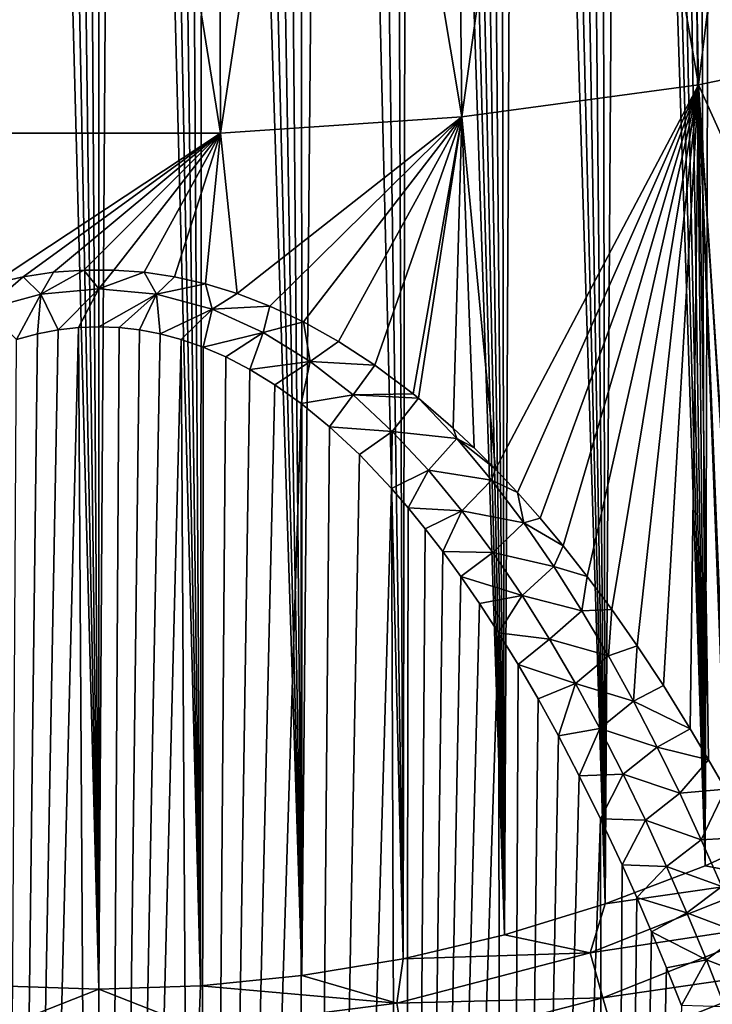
# Model space of a CAD drawing. Header units: metres. Extents: x -109 to 109, y -67 to 73.
# Tile 40 of 253: x -77.2 to -71.06, y -42.54 to -33.81. Entities that reach past the tile are written whole.
import ezdxf

# ---------------------------------------------------------------- set-up
doc = ezdxf.new("R2010")
doc.units = ezdxf.units.M
doc.layers.add('solid_508035_K244200000C76', color=7, linetype='CONTINUOUS')

msp = doc.modelspace()

# ---------------------------------------------------------------- linework, layer by layer
at = {"layer": 'solid_508035_K244200000C76'}
for points in [[(-76.499825, -42.402905, 54.391022), (-76.859543, -14.734276, 33.545712), (-77.042946, -14.762227, 33.572533)], [(-76.499825, -42.402905, 54.391022), (-76.679123, -14.717929, 33.530014), (-76.859543, -14.734276, 33.545712)], [(-76.499825, -42.402905, 54.391022), (-76.500084, -14.712574, 33.52486), (-76.679123, -14.717929, 33.530014)], [(-76.499825, -42.402905, 54.391022), (-76.321045, -14.717921, 33.530006), (-76.500084, -14.712574, 33.52486)], [(-76.499825, -42.402905, 54.391022), (-75.599403, -42.373039, 54.396744), (-76.321045, -14.717921, 33.530006)], [(-75.599403, -42.373039, 54.396744), (-76.140633, -14.734254, 33.545692), (-76.321045, -14.717921, 33.530006)], [(-75.599403, -42.373039, 54.396744), (-75.957237, -14.762192, 33.572498), (-76.140633, -14.734254, 33.545692)], [(-77.400269, -42.373062, 54.39674), (-76.499825, -42.402905, 54.391022), (-77.230995, -14.802649, 33.611332)], [(-76.499825, -42.402905, 54.391022), (-77.042946, -14.762227, 33.572533), (-77.230995, -14.802649, 33.611332)], [(-75.599403, -42.373039, 54.396744), (-75.769188, -14.802604, 33.611286), (-75.957237, -14.762192, 33.572498)], [(-75.599403, -42.373039, 54.396744), (-75.575218, -14.856815, 33.663319), (-75.769188, -14.802604, 33.611286)], [(-75.599403, -42.373039, 54.396744), (-74.69976, -42.283287, 54.413887), (-75.575218, -14.856815, 33.663319)], [(-74.69976, -42.283287, 54.413887), (-75.37368, -14.926794, 33.730453), (-75.575218, -14.856815, 33.663319)], [(-74.69976, -42.283287, 54.413887), (-75.162598, -15.01507, 33.815105), (-75.37368, -14.926794, 33.730453)], [(-74.69976, -42.283287, 54.413887), (-74.940521, -15.124525, 33.920036), (-75.162598, -15.01507, 33.815105)], [(-74.69976, -42.283287, 54.413887), (-74.705551, -15.259127, 34.048996), (-74.940521, -15.124525, 33.920036)], [(-74.69976, -42.283287, 54.413887), (-74.455818, -15.423689, 34.206539), (-74.705551, -15.259127, 34.048996)], [(-74.69976, -42.283287, 54.413887), (-73.801636, -42.133133, 54.442425), (-74.455818, -15.423689, 34.206539)], [(-73.801636, -42.133133, 54.442425), (-74.190025, -15.623408, 34.397591), (-74.455818, -15.423689, 34.206539)], [(-73.801636, -42.133133, 54.442425), (-73.907326, -15.86437, 34.627827), (-74.190025, -15.623408, 34.397591)], [(-73.801636, -42.133133, 54.442425), (-73.759514, -16.002474, 34.759621), (-73.907326, -15.86437, 34.627827)], [(-73.801636, -42.133133, 54.442425), (-72.905945, -41.921745, 54.482292), (-73.759514, -16.002474, 34.759621)], [(-72.905945, -41.921745, 54.482292), (-73.607391, -16.152824, 34.903095), (-73.759514, -16.002474, 34.759621)], [(-72.905945, -41.921745, 54.482292), (-73.451065, -16.317165, 35.059689), (-73.607391, -16.152824, 34.903095)], [(-72.905945, -41.921745, 54.482292), (-73.290573, -16.495481, 35.229538), (-73.451065, -16.317165, 35.059689)], [(-72.905945, -41.921745, 54.482292), (-73.125946, -16.689636, 35.414188), (-73.290573, -16.495481, 35.229538)], [(-72.905945, -41.921745, 54.482292), (-72.957214, -16.899603, 35.613773), (-73.125946, -16.689636, 35.414188)], [(-72.905945, -41.921745, 54.482292), (-72.784477, -17.1276, 35.830105), (-72.957214, -16.899603, 35.613773)], [(-72.905945, -41.921745, 54.482292), (-72.013756, -41.647999, 54.533409), (-72.784477, -17.1276, 35.830105)], [(-72.013756, -41.647999, 54.533409), (-72.607765, -17.373615, 36.063332), (-72.784477, -17.1276, 35.830105)], [(-72.013756, -41.647999, 54.533409), (-72.427155, -17.640079, 36.315434), (-72.607765, -17.373615, 36.063332)], [(-72.013756, -41.647999, 54.533409), (-72.242706, -17.927011, 36.586586), (-72.427155, -17.640079, 36.315434)], [(-72.013756, -41.647999, 54.533409), (-72.054573, -18.237156, 36.878983), (-72.242706, -17.927011, 36.586586)], [(-72.013756, -41.647999, 54.533409), (-71.862816, -18.570581, 37.192841), (-72.054573, -18.237156, 36.878983)], [(-72.013756, -41.647999, 54.533409), (-71.12619, -41.310413, 54.595623), (-71.862816, -18.570581, 37.192841)], [(-71.12619, -41.310413, 54.595623), (-71.733093, -18.80768, 37.415466), (-71.862816, -18.570581, 37.192841)], [(-71.12619, -41.310413, 54.595623), (-71.601845, -19.056047, 37.648426), (-71.733093, -18.80768, 37.415466)], [(-71.12619, -41.310413, 54.595623), (-71.469177, -19.316824, 37.892601), (-71.601845, -19.056047, 37.648426)], [(-71.12619, -41.310413, 54.595623), (-71.335182, -19.591339, 38.14901), (-71.469177, -19.316824, 37.892601)], [(-71.12619, -41.310413, 54.595623), (-71.199814, -19.878675, 38.41703), (-71.335182, -19.591339, 38.14901)], [(-71.12619, -41.310413, 54.595623), (-71.063225, -20.180281, 38.697746), (-71.199814, -19.878675, 38.41703)], [(-71.12619, -41.310413, 54.595623), (-70.244568, -40.907192, 54.66872), (-71.063225, -20.180281, 38.697746)], [(-70.244568, -40.907192, 54.66872), (-70.92556, -20.497606, 38.992249), (-71.063225, -20.180281, 38.697746)], [(-71.18438, -34.389179, 2.404198), (-71.316376, -27.610851, 0.691534), (-70.328735, -27.39764, 0.99603)], [(-69.159042, -33.966362, 3.008046), (-71.18438, -34.389179, 2.404198), (-70.328735, -27.39764, 0.99603)], [(-71.18438, -34.389179, 2.404198), (-72.32621, -27.786554, 0.440602), (-71.316376, -27.610851, 0.691534)], [(-73.281593, -34.674274, 1.997038), (-73.35392, -27.924, 0.24431), (-72.32621, -27.786554, 0.440602)], [(-71.18438, -34.389179, 2.404198), (-73.281593, -34.674274, 1.997038), (-72.32621, -27.786554, 0.440602)], [(-73.281593, -34.674274, 1.997038), (-74.395103, -28.022598, 0.103499), (-73.35392, -27.924, 0.24431)], [(-77.57766, -34.817795, 1.792072), (-77.554703, -28.081924, 0.01877), (-76.5, -28.101728, -0.009513)], [(-75.42234, -34.817795, 1.792072), (-76.5, -28.101728, -0.009513), (-75.445297, -28.081924, 0.01877)], [(-75.42234, -34.817795, 1.792072), (-75.445297, -28.081924, 0.01877), (-74.395103, -28.022598, 0.103499)], [(-73.281593, -34.674274, 1.997038), (-75.42234, -34.817795, 1.792072), (-74.395103, -28.022598, 0.103499)], [(-75.42234, -34.817795, 1.792072), (-77.57766, -34.817795, 1.792072), (-76.5, -28.101728, -0.009513)], [(-68.422173, -40.519531, 5.270081), (-71.18438, -34.389179, 2.404198), (-69.159042, -33.966362, 3.008046)], [(-72.985062, -37.795002, 2.995456), (-73.281593, -34.674274, 1.997038), (-71.18438, -34.389179, 2.404198)], [(-72.790115, -38.002666, 3.098196), (-72.985062, -37.795002, 2.995456), (-71.18438, -34.389179, 2.404198)], [(-72.589729, -38.228851, 3.210251), (-72.790115, -38.002666, 3.098196), (-71.18438, -34.389179, 2.404198)], [(-72.383583, -38.4762, 3.332809), (-72.589729, -38.228851, 3.210251), (-71.18438, -34.389179, 2.404198)], [(-72.171486, -38.745728, 3.466541), (-72.383583, -38.4762, 3.332809), (-71.18438, -34.389179, 2.404198)], [(-71.953232, -39.040009, 3.612674), (-72.171486, -38.745728, 3.466541), (-71.18438, -34.389179, 2.404198)], [(-71.728531, -39.36158, 3.772495), (-71.953232, -39.040009, 3.612674), (-71.18438, -34.389179, 2.404198)], [(-71.497093, -39.711918, 3.947004), (-71.728531, -39.36158, 3.772495), (-71.18438, -34.389179, 2.404198)], [(-71.258759, -40.09573, 4.138313), (-71.497093, -39.711918, 3.947004), (-71.18438, -34.389179, 2.404198)], [(-71.095947, -40.370323, 4.275535), (-71.258759, -40.09573, 4.138313), (-71.18438, -34.389179, 2.404198)], [(-70.947731, -40.630695, 4.405698), (-71.095947, -40.370323, 4.275535), (-71.18438, -34.389179, 2.404198)], [(-70.929985, -40.662605, 4.421645), (-70.947731, -40.630695, 4.405698), (-71.18438, -34.389179, 2.404198)], [(-70.76075, -40.972599, 4.576899), (-70.929985, -40.662605, 4.421645), (-71.18438, -34.389179, 2.404198)], [(-70.749031, -40.994473, 4.587872), (-70.76075, -40.972599, 4.576899), (-71.18438, -34.389179, 2.404198)], [(-68.422173, -40.519531, 5.270081), (-70.749031, -40.994473, 4.587872), (-71.18438, -34.389179, 2.404198)], [(-75.272606, -36.238983, 2.227006), (-75.42234, -34.817795, 1.792072), (-73.281593, -34.674274, 1.997038)], [(-74.983871, -36.35025, 2.281875), (-75.272606, -36.238983, 2.227006), (-73.281593, -34.674274, 1.997038)], [(-74.685493, -36.49044, 2.351004), (-74.983871, -36.35025, 2.281875), (-73.281593, -34.674274, 1.997038)], [(-74.375809, -36.66304, 2.436182), (-74.685493, -36.49044, 2.351004), (-73.281593, -34.674274, 1.997038)], [(-74.052826, -36.873367, 2.539973), (-74.375809, -36.66304, 2.436182), (-73.281593, -34.674274, 1.997038)], [(-73.714722, -37.127022, 2.66522), (-74.052826, -36.873367, 2.539973), (-73.281593, -34.674274, 1.997038)], [(-73.665665, -37.166611, 2.684796), (-73.714722, -37.127022, 2.66522), (-73.281593, -34.674274, 1.997038)], [(-73.359413, -37.431297, 2.81558), (-73.665665, -37.166611, 2.684796), (-73.281593, -34.674274, 1.997038)], [(-73.174759, -37.605335, 2.901588), (-73.359413, -37.431297, 2.81558), (-73.281593, -34.674274, 1.997038)], [(-72.985062, -37.795002, 2.995456), (-73.174759, -37.605335, 2.901588), (-73.281593, -34.674274, 1.997038)], [(-77.446472, -36.15366, 2.184895), (-77.57766, -34.817795, 1.792072), (-75.42234, -34.817795, 1.792072)], [(-77.17157, -36.091511, 2.154251), (-77.446472, -36.15366, 2.184895), (-75.42234, -34.817795, 1.792072)], [(-76.901237, -36.050915, 2.13426), (-77.17157, -36.091511, 2.154251), (-75.42234, -34.817795, 1.792072)], [(-76.633476, -36.031181, 2.124489), (-76.901237, -36.050915, 2.13426), (-75.42234, -34.817795, 1.792072)], [(-76.366531, -36.031174, 2.124487), (-76.633476, -36.031181, 2.124489), (-75.42234, -34.817795, 1.792072)], [(-76.09877, -36.050911, 2.134259), (-76.366531, -36.031174, 2.124487), (-75.42234, -34.817795, 1.792072)], [(-75.828438, -36.091515, 2.154252), (-76.09877, -36.050911, 2.134259), (-75.42234, -34.817795, 1.792072)], [(-75.553535, -36.153652, 2.184893), (-75.828438, -36.091515, 2.154252), (-75.42234, -34.817795, 1.792072)], [(-75.272606, -36.238983, 2.227006), (-75.553535, -36.153652, 2.184893), (-75.42234, -34.817795, 1.792072)], [(-77.012566, -36.244289, 2.205077), (-76.901237, -36.050915, 2.13426), (-76.633476, -36.031181, 2.124489)], [(-76.500008, -36.197079, 2.182938), (-77.012566, -36.244289, 2.205077), (-76.633476, -36.031181, 2.124489)], [(-76.500008, -36.197079, 2.182938), (-76.633476, -36.031181, 2.124489), (-76.366531, -36.031174, 2.124487)], [(-76.500008, -36.197079, 2.182938), (-76.366531, -36.031174, 2.124487), (-76.09877, -36.050911, 2.134259)], [(-77.50312, -36.379074, 2.268414), (-77.446472, -36.15366, 2.184895), (-77.17157, -36.091511, 2.154251)], [(-77.012566, -36.244289, 2.205077), (-77.50312, -36.379074, 2.268414), (-77.17157, -36.091511, 2.154251)], [(-77.012566, -36.244289, 2.205077), (-77.17157, -36.091511, 2.154251), (-76.901237, -36.050915, 2.13426)], [(-75.987442, -36.244274, 2.205072), (-76.500008, -36.197079, 2.182938), (-76.09877, -36.050911, 2.134259)], [(-75.987442, -36.244274, 2.205072), (-76.09877, -36.050911, 2.134259), (-75.828438, -36.091515, 2.154252)], [(-75.987442, -36.244274, 2.205072), (-75.828438, -36.091515, 2.154252), (-75.553535, -36.153652, 2.184893)], [(-76.500008, -36.197079, 2.182938), (-76.859367, -36.56205, 2.372368), (-77.012566, -36.244289, 2.205077)], [(-76.500008, -36.197079, 2.182938), (-76.678955, -36.541725, 2.362385), (-76.859367, -36.56205, 2.372368)], [(-76.500008, -36.197079, 2.182938), (-76.499916, -36.535061, 2.35912), (-76.678955, -36.541725, 2.362385)], [(-75.987442, -36.244274, 2.205072), (-76.499916, -36.535061, 2.35912), (-76.500008, -36.197079, 2.182938)], [(-75.49688, -36.379044, 2.268399), (-75.987442, -36.244274, 2.205072), (-75.553535, -36.153652, 2.184893)], [(-75.49688, -36.379044, 2.268399), (-75.553535, -36.153652, 2.184893), (-75.272606, -36.238983, 2.227006)], [(-77.012566, -36.244289, 2.205077), (-77.230812, -36.647068, 2.41416), (-77.50312, -36.379074, 2.268414)], [(-77.012566, -36.244289, 2.205077), (-77.042763, -36.596798, 2.389452), (-77.230812, -36.647068, 2.41416)], [(-77.012566, -36.244289, 2.205077), (-76.859367, -36.56205, 2.372368), (-77.042763, -36.596798, 2.389452)], [(-75.987442, -36.244274, 2.205072), (-76.320877, -36.541733, 2.36239), (-76.499916, -36.535061, 2.35912)], [(-75.987442, -36.244274, 2.205072), (-76.140457, -36.562077, 2.372381), (-76.320877, -36.541733, 2.36239)], [(-75.987442, -36.244274, 2.205072), (-75.957054, -36.59684, 2.389473), (-76.140457, -36.562077, 2.372381)], [(-75.49688, -36.379044, 2.268399), (-75.957054, -36.59684, 2.389473), (-75.987442, -36.244274, 2.205072)], [(-75.49688, -36.379044, 2.268399), (-75.272606, -36.238983, 2.227006), (-74.983871, -36.35025, 2.281875)], [(-75.49688, -36.379044, 2.268399), (-75.769005, -36.647125, 2.414187), (-75.957054, -36.59684, 2.389473)], [(-75.49688, -36.379044, 2.268399), (-75.575035, -36.714573, 2.44734), (-75.769005, -36.647125, 2.414187)], [(-75.042015, -36.584358, 2.365146), (-75.575035, -36.714573, 2.44734), (-75.49688, -36.379044, 2.268399)], [(-75.042015, -36.584358, 2.365146), (-75.49688, -36.379044, 2.268399), (-74.983871, -36.35025, 2.281875)], [(-75.042015, -36.584358, 2.365146), (-74.983871, -36.35025, 2.281875), (-74.685493, -36.49044, 2.351004)], [(-77.400597, -65.60865, 21.212849), (-76.859367, -36.56205, 2.372368), (-76.678955, -36.541725, 2.362385)], [(-76.500175, -65.613487, 21.242872), (-77.400597, -65.60865, 21.212849), (-76.678955, -36.541725, 2.362385)], [(-76.500175, -65.613487, 21.242872), (-76.678955, -36.541725, 2.362385), (-76.499916, -36.535061, 2.35912)], [(-76.500175, -65.613487, 21.242872), (-76.499916, -36.535061, 2.35912), (-76.320877, -36.541733, 2.36239)], [(-76.500175, -65.613487, 21.242872), (-76.320877, -36.541733, 2.36239), (-76.140457, -36.562077, 2.372381)], [(-74.625854, -36.842224, 2.48708), (-75.042015, -36.584358, 2.365146), (-74.685493, -36.49044, 2.351004)], [(-74.625854, -36.842224, 2.48708), (-74.685493, -36.49044, 2.351004), (-74.375809, -36.66304, 2.436182)], [(-77.400597, -65.60865, 21.212849), (-77.042763, -36.596798, 2.389452), (-76.859367, -36.56205, 2.372368)], [(-77.400597, -65.60865, 21.212849), (-77.230812, -36.647068, 2.41416), (-77.042763, -36.596798, 2.389452)], [(-76.500175, -65.613487, 21.242872), (-76.140457, -36.562077, 2.372381), (-75.957054, -36.59684, 2.389473)], [(-76.500175, -65.613487, 21.242872), (-75.957054, -36.59684, 2.389473), (-75.769005, -36.647125, 2.414187)], [(-75.042015, -36.584358, 2.365146), (-75.373489, -36.801617, 2.490149), (-75.575035, -36.714573, 2.44734)], [(-75.042015, -36.584358, 2.365146), (-75.162392, -36.911377, 2.54416), (-75.373489, -36.801617, 2.490149)], [(-74.625854, -36.842224, 2.48708), (-75.162392, -36.911377, 2.54416), (-75.042015, -36.584358, 2.365146)], [(-75.599731, -65.608658, 21.212872), (-76.500175, -65.613487, 21.242872), (-75.769005, -36.647125, 2.414187)], [(-75.599731, -65.608658, 21.212872), (-75.769005, -36.647125, 2.414187), (-75.575035, -36.714573, 2.44734)], [(-75.599731, -65.608658, 21.212872), (-75.575035, -36.714573, 2.44734), (-75.373489, -36.801617, 2.490149)], [(-74.625854, -36.842224, 2.48708), (-74.375809, -36.66304, 2.436182), (-74.052826, -36.873367, 2.539973)], [(-75.599731, -65.608658, 21.212872), (-75.373489, -36.801617, 2.490149), (-75.162392, -36.911377, 2.54416)], [(-74.625854, -36.842224, 2.48708), (-74.940308, -37.047436, 2.611136), (-75.162392, -36.911377, 2.54416)], [(-74.625854, -36.842224, 2.48708), (-74.70533, -37.214687, 2.69353), (-74.940308, -37.047436, 2.611136)], [(-74.246376, -37.138039, 2.627502), (-74.70533, -37.214687, 2.69353), (-74.625854, -36.842224, 2.48708)], [(-74.246376, -37.138039, 2.627502), (-74.625854, -36.842224, 2.48708), (-74.052826, -36.873367, 2.539973)], [(-74.246376, -37.138039, 2.627502), (-74.052826, -36.873367, 2.539973), (-73.714722, -37.127022, 2.66522)], [(-75.599731, -65.608658, 21.212872), (-75.162392, -36.911377, 2.54416), (-74.940308, -37.047436, 2.611136)], [(-75.599731, -65.608658, 21.212872), (-74.940308, -37.047436, 2.611136), (-74.70533, -37.214687, 2.69353)], [(-74.246376, -37.138039, 2.627502), (-74.455589, -37.419041, 2.7943), (-74.70533, -37.214687, 2.69353)], [(-73.898964, -37.46125, 2.781522), (-74.455589, -37.419041, 2.7943), (-74.246376, -37.138039, 2.627502)], [(-74.246376, -37.138039, 2.627502), (-73.714722, -37.127022, 2.66522), (-73.665665, -37.166611, 2.684796)], [(-73.898964, -37.46125, 2.781522), (-74.246376, -37.138039, 2.627502), (-73.665665, -37.166611, 2.684796)], [(-73.898964, -37.46125, 2.781522), (-73.665665, -37.166611, 2.684796), (-73.327728, -37.523888, 2.850505)], [(-73.327728, -37.523888, 2.850505), (-73.665665, -37.166611, 2.684796), (-73.359413, -37.431297, 2.81558)], [(-74.700043, -65.59407, 21.122684), (-75.599731, -65.608658, 21.212872), (-74.70533, -37.214687, 2.69353)], [(-74.700043, -65.59407, 21.122684), (-74.70533, -37.214687, 2.69353), (-74.455589, -37.419041, 2.7943)], [(-74.700043, -65.59407, 21.122684), (-74.455589, -37.419041, 2.7943), (-74.189796, -37.666904, 2.916644)], [(-73.898964, -37.46125, 2.781522), (-74.189796, -37.666904, 2.916644), (-74.455589, -37.419041, 2.7943)], [(-73.898964, -37.46125, 2.781522), (-73.907097, -37.965702, 3.064343), (-74.189796, -37.666904, 2.916644)], [(-73.579208, -37.804813, 2.94588), (-73.907097, -37.965702, 3.064343), (-73.898964, -37.46125, 2.781522)], [(-73.579208, -37.804813, 2.94588), (-73.898964, -37.46125, 2.781522), (-73.327728, -37.523888, 2.850505)], [(-73.327728, -37.523888, 2.850505), (-73.359413, -37.431297, 2.81558), (-73.174759, -37.605335, 2.901588)], [(-73.579208, -37.804813, 2.94588), (-73.327728, -37.523888, 2.850505), (-73.019348, -37.892471, 3.02232)], [(-73.327728, -37.523888, 2.850505), (-73.174759, -37.605335, 2.901588), (-72.985062, -37.795002, 2.995456)], [(-73.019348, -37.892471, 3.02232), (-73.327728, -37.523888, 2.850505), (-72.985062, -37.795002, 2.995456)], [(-74.700043, -65.59407, 21.122684), (-74.189796, -37.666904, 2.916644), (-73.907097, -37.965702, 3.064343)], [(-73.579208, -37.804813, 2.94588), (-73.759285, -38.136799, 3.149051), (-73.907097, -37.965702, 3.064343)], [(-73.28299, -38.163631, 3.118184), (-73.759285, -38.136799, 3.149051), (-73.579208, -37.804813, 2.94588)], [(-73.28299, -38.163631, 3.118184), (-73.579208, -37.804813, 2.94588), (-73.019348, -37.892471, 3.02232)], [(-73.019348, -37.892471, 3.02232), (-72.985062, -37.795002, 2.995456), (-72.790115, -38.002666, 3.098196)], [(-73.28299, -38.163631, 3.118184), (-73.019348, -37.892471, 3.02232), (-72.733826, -38.271305, 3.199811)], [(-72.733826, -38.271305, 3.199811), (-73.019348, -37.892471, 3.02232), (-72.790115, -38.002666, 3.098196)], [(-73.801872, -65.569534, 20.971836), (-74.700043, -65.59407, 21.122684), (-73.907097, -37.965702, 3.064343)], [(-73.801872, -65.569534, 20.971836), (-73.907097, -37.965702, 3.064343), (-73.759285, -38.136799, 3.149051)], [(-72.733826, -38.271305, 3.199811), (-72.790115, -38.002666, 3.098196), (-72.589729, -38.228851, 3.210251)], [(-73.801872, -65.569534, 20.971836), (-73.759285, -38.136799, 3.149051), (-73.607162, -38.323063, 3.241272)], [(-73.28299, -38.163631, 3.118184), (-73.607162, -38.323063, 3.241272), (-73.759285, -38.136799, 3.149051)], [(-73.28299, -38.163631, 3.118184), (-73.450836, -38.52644, 3.342153), (-73.607162, -38.323063, 3.241272)], [(-73.00708, -38.534355, 3.296867), (-73.450836, -38.52644, 3.342153), (-73.28299, -38.163631, 3.118184)], [(-73.00708, -38.534355, 3.296867), (-73.28299, -38.163631, 3.118184), (-72.733826, -38.271305, 3.199811)], [(-73.00708, -38.534355, 3.296867), (-72.733826, -38.271305, 3.199811), (-72.467766, -38.658131, 3.381944)], [(-72.733826, -38.271305, 3.199811), (-72.589729, -38.228851, 3.210251), (-72.383583, -38.4762, 3.332809)], [(-72.467766, -38.658131, 3.381944), (-72.733826, -38.271305, 3.199811), (-72.383583, -38.4762, 3.332809)], [(-73.801872, -65.569534, 20.971836), (-73.607162, -38.323063, 3.241272), (-73.450836, -38.52644, 3.342153)], [(-73.801872, -65.569534, 20.971836), (-73.450836, -38.52644, 3.342153), (-73.290344, -38.747047, 3.451632)], [(-73.00708, -38.534355, 3.296867), (-73.290344, -38.747047, 3.451632), (-73.450836, -38.52644, 3.342153)], [(-72.748711, -38.91444, 3.480728), (-73.290344, -38.747047, 3.451632), (-73.00708, -38.534355, 3.296867)], [(-72.748711, -38.91444, 3.480728), (-73.00708, -38.534355, 3.296867), (-72.467766, -38.658131, 3.381944)], [(-72.467766, -38.658131, 3.381944), (-72.383583, -38.4762, 3.332809), (-72.171486, -38.745728, 3.466541)], [(-72.748711, -38.91444, 3.480728), (-72.467766, -38.658131, 3.381944), (-72.218468, -39.051281, 3.567931)], [(-72.218468, -39.051281, 3.567931), (-72.467766, -38.658131, 3.381944), (-72.171486, -38.745728, 3.466541)], [(-73.801872, -65.569534, 20.971836), (-73.290344, -38.747047, 3.451632), (-73.125717, -38.98698, 3.570931)], [(-72.748711, -38.91444, 3.480728), (-73.125717, -38.98698, 3.570931), (-73.290344, -38.747047, 3.451632)], [(-72.218468, -39.051281, 3.567931), (-72.171486, -38.745728, 3.466541), (-71.953232, -39.040009, 3.612674)], [(-73.801872, -65.569534, 20.971836), (-73.125717, -38.98698, 3.570931), (-72.956993, -39.246357, 3.699981)], [(-72.748711, -38.91444, 3.480728), (-72.956993, -39.246357, 3.699981), (-73.125717, -38.98698, 3.570931)], [(-72.505676, -39.302059, 3.668908), (-72.956993, -39.246357, 3.699981), (-72.748711, -38.91444, 3.480728)], [(-72.505676, -39.302059, 3.668908), (-72.748711, -38.91444, 3.480728), (-72.218468, -39.051281, 3.567931)], [(-72.505676, -39.302059, 3.668908), (-72.218468, -39.051281, 3.567931), (-71.983879, -39.449627, 3.757263)], [(-71.983879, -39.449627, 3.757263), (-72.218468, -39.051281, 3.567931), (-71.953232, -39.040009, 3.612674)], [(-71.983879, -39.449627, 3.757263), (-71.953232, -39.040009, 3.612674), (-71.728531, -39.36158, 3.772495)], [(-72.906136, -65.534698, 20.759565), (-73.801872, -65.569534, 20.971836), (-72.956993, -39.246357, 3.699981)], [(-72.906136, -65.534698, 20.759565), (-72.956993, -39.246357, 3.699981), (-72.784256, -39.527634, 3.840244)], [(-72.505676, -39.302059, 3.668908), (-72.784256, -39.527634, 3.840244), (-72.956993, -39.246357, 3.699981)], [(-72.27623, -39.695896, 3.860786), (-72.784256, -39.527634, 3.840244), (-72.505676, -39.302059, 3.668908)], [(-72.27623, -39.695896, 3.860786), (-72.505676, -39.302059, 3.668908), (-71.983879, -39.449627, 3.757263)], [(-71.762169, -39.852196, 3.949464), (-71.983879, -39.449627, 3.757263), (-71.728531, -39.36158, 3.772495)], [(-71.762169, -39.852196, 3.949464), (-71.728531, -39.36158, 3.772495), (-71.497093, -39.711918, 3.947004)], [(-72.27623, -39.695896, 3.860786), (-71.983879, -39.449627, 3.757263), (-71.762169, -39.852196, 3.949464)], [(-72.906136, -65.534698, 20.759565), (-72.784256, -39.527634, 3.840244), (-72.607552, -39.830948, 3.99166)], [(-72.27623, -39.695896, 3.860786), (-72.607552, -39.830948, 3.99166), (-72.784256, -39.527634, 3.840244)], [(-72.27623, -39.695896, 3.860786), (-72.426949, -40.158997, 4.155838), (-72.607552, -39.830948, 3.99166)], [(-72.0588, -40.094818, 4.055829), (-72.426949, -40.158997, 4.155838), (-72.27623, -39.695896, 3.860786)], [(-72.0588, -40.094818, 4.055829), (-72.27623, -39.695896, 3.860786), (-71.762169, -39.852196, 3.949464)], [(-71.762169, -39.852196, 3.949464), (-71.497093, -39.711918, 3.947004), (-71.258759, -40.09573, 4.138313)], [(-72.906136, -65.534698, 20.759565), (-72.607552, -39.830948, 3.99166), (-72.426949, -40.158997, 4.155838)], [(-72.0588, -40.094818, 4.055829), (-71.762169, -39.852196, 3.949464), (-71.55201, -40.258343, 4.144243)], [(-71.55201, -40.258343, 4.144243), (-71.762169, -39.852196, 3.949464), (-71.258759, -40.09573, 4.138313)], [(-72.0588, -40.094818, 4.055829), (-72.242508, -40.511944, 4.332733), (-72.426949, -40.158997, 4.155838)], [(-71.852242, -40.498081, 4.253691), (-72.242508, -40.511944, 4.332733), (-72.0588, -40.094818, 4.055829)], [(-71.852242, -40.498081, 4.253691), (-72.0588, -40.094818, 4.055829), (-71.55201, -40.258343, 4.144243)], [(-71.55201, -40.258343, 4.144243), (-71.258759, -40.09573, 4.138313), (-71.095947, -40.370323, 4.275535)], [(-72.906136, -65.534698, 20.759565), (-72.426949, -40.158997, 4.155838), (-72.242508, -40.511944, 4.332733)], [(-71.852242, -40.498081, 4.253691), (-71.55201, -40.258343, 4.144243), (-71.352203, -40.667503, 4.341329)], [(-71.352203, -40.667503, 4.341329), (-71.55201, -40.258343, 4.144243), (-71.095947, -40.370323, 4.275535)], [(-71.352203, -40.667503, 4.341329), (-71.095947, -40.370323, 4.275535), (-70.947731, -40.630695, 4.405698)], [(-72.906136, -65.534698, 20.759565), (-72.242508, -40.511944, 4.332733), (-72.054375, -40.892792, 4.524172)], [(-71.852242, -40.498081, 4.253691), (-72.054375, -40.892792, 4.524172), (-72.242508, -40.511944, 4.332733)], [(-71.655487, -40.904991, 4.454047), (-72.054375, -40.892792, 4.524172), (-71.852242, -40.498081, 4.253691)], [(-71.655487, -40.904991, 4.454047), (-71.852242, -40.498081, 4.253691), (-71.352203, -40.667503, 4.341329)], [(-71.161743, -41.079208, 4.540502), (-71.352203, -40.667503, 4.341329), (-70.947731, -40.630695, 4.405698)], [(-71.161743, -41.079208, 4.540502), (-70.947731, -40.630695, 4.405698), (-70.754074, -41.056137, 4.607855)], [(-71.655487, -40.904991, 4.454047), (-71.352203, -40.667503, 4.341329), (-71.161743, -41.079208, 4.540502)], [(-72.013908, -65.489105, 20.484844), (-72.906136, -65.534698, 20.759565), (-72.054375, -40.892792, 4.524172)], [(-72.013908, -65.489105, 20.484844), (-72.054375, -40.892792, 4.524172), (-71.862625, -41.301769, 4.730148)], [(-71.655487, -40.904991, 4.454047), (-71.862625, -41.301769, 4.730148), (-72.054375, -40.892792, 4.524172)], [(-71.467644, -41.315014, 4.656651), (-71.862625, -41.301769, 4.730148), (-71.655487, -40.904991, 4.454047)], [(-71.467644, -41.315014, 4.656651), (-71.655487, -40.904991, 4.454047), (-71.161743, -41.079208, 4.540502)], [(-70.499374, -41.430061, 54.882778), (-70.244568, -40.907192, 54.66872), (-71.12619, -41.310413, 54.595623)], [(-71.467644, -41.315014, 4.656651), (-71.161743, -41.079208, 4.540502), (-70.979874, -41.493134, 4.741614)], [(-70.979874, -41.493134, 4.741614), (-71.161743, -41.079208, 4.540502), (-70.754074, -41.056137, 4.607855)], [(-72.013908, -65.489105, 20.484844), (-71.862625, -41.301769, 4.730148), (-71.73291, -41.592068, 4.87681)], [(-70.499374, -41.430061, 54.882778), (-71.12619, -41.310413, 54.595623), (-72.013756, -41.647999, 54.533409)], [(-71.467644, -41.315014, 4.656651), (-71.73291, -41.592068, 4.87681), (-71.862625, -41.301769, 4.730148)], [(-71.288025, -41.727753, 4.861326), (-71.73291, -41.592068, 4.87681), (-71.467644, -41.315014, 4.656651)], [(-71.288025, -41.727753, 4.861326), (-71.467644, -41.315014, 4.656651), (-70.979874, -41.493134, 4.741614)], [(-72.145782, -42.081211, 54.755589), (-70.499374, -41.430061, 54.882778), (-72.013756, -41.647999, 54.533409)], [(-70.349968, -41.810009, 55.04512), (-70.499374, -41.430061, 54.882778), (-72.145782, -42.081211, 54.755589)], [(-71.288025, -41.727753, 4.861326), (-70.979874, -41.493134, 4.741614), (-70.805847, -41.908962, 4.944519)], [(-72.013908, -65.489105, 20.484844), (-71.73291, -41.592068, 4.87681), (-71.601669, -41.895927, 5.030523)], [(-71.288025, -41.727753, 4.861326), (-71.601669, -41.895927, 5.030523), (-71.73291, -41.592068, 4.87681)], [(-72.145782, -42.081211, 54.755589), (-72.013756, -41.647999, 54.533409), (-72.905945, -41.921745, 54.482292)], [(-71.115952, -42.142815, 5.067894), (-71.601669, -41.895927, 5.030523), (-71.288025, -41.727753, 4.861326)], [(-71.115952, -42.142815, 5.067894), (-71.288025, -41.727753, 4.861326), (-70.805847, -41.908962, 4.944519)], [(-72.034813, -42.478939, 54.905697), (-70.349968, -41.810009, 55.04512), (-72.145782, -42.081211, 54.755589)], [(-70.182236, -42.210056, 55.114861), (-70.349968, -41.810009, 55.04512), (-72.034813, -42.478939, 54.905697)], [(-72.145782, -42.081211, 54.755589), (-72.905945, -41.921745, 54.482292), (-73.801636, -42.133133, 54.442425)], [(-72.013908, -65.489105, 20.484844), (-71.601669, -41.895927, 5.030523), (-71.469002, -42.214573, 5.192062)], [(-71.115952, -42.142815, 5.067894), (-71.469002, -42.214573, 5.192062), (-71.601669, -41.895927, 5.030523)], [(-71.115952, -42.142815, 5.067894), (-70.805847, -41.908962, 4.944519), (-70.639046, -42.326435, 5.149094)], [(-73.859169, -42.52607, 54.666668), (-73.801636, -42.133133, 54.442425), (-74.69976, -42.283287, 54.413887)], [(-73.859169, -42.52607, 54.666668), (-72.145782, -42.081211, 54.755589), (-73.801636, -42.133133, 54.442425)], [(-72.034813, -42.478939, 54.905697), (-72.145782, -42.081211, 54.755589), (-73.859169, -42.52607, 54.666668)], [(-71.910812, -42.896622, 54.962273), (-70.182236, -42.210056, 55.114861), (-72.034813, -42.478939, 54.905697)], [(-72.013908, -65.489105, 20.484844), (-71.469002, -42.214573, 5.192062), (-71.335014, -42.549408, 5.362327)], [(-70.004265, -42.610897, 55.088631), (-70.182236, -42.210056, 55.114861), (-71.910812, -42.896622, 54.962273)], [(-71.115952, -42.142815, 5.067894), (-71.335014, -42.549408, 5.362327), (-71.469002, -42.214573, 5.192062)], [(-70.950874, -42.559898, 5.276224), (-71.335014, -42.549408, 5.362327), (-71.115952, -42.142815, 5.067894)], [(-70.950874, -42.559898, 5.276224), (-71.115952, -42.142815, 5.067894), (-70.639046, -42.326435, 5.149094)], [(-73.859169, -42.52607, 54.666668), (-74.69976, -42.283287, 54.413887), (-75.599403, -42.373039, 54.396744)], [(-77.385109, -42.751919, 54.620899), (-76.499825, -42.402905, 54.391022), (-77.400269, -42.373062, 54.39674)], [(-75.614891, -42.751919, 54.620899), (-75.599403, -42.373039, 54.396744), (-76.499825, -42.402905, 54.391022)], [(-75.614891, -42.751919, 54.620899), (-73.859169, -42.52607, 54.666668), (-75.599403, -42.373039, 54.396744)], [(-77.385109, -42.751919, 54.620899), (-75.614891, -42.751919, 54.620899), (-76.499825, -42.402905, 54.391022)], [(-73.790779, -42.936363, 54.808151), (-72.034813, -42.478939, 54.905697), (-73.859169, -42.52607, 54.666668)], [(-71.910812, -42.896622, 54.962273), (-72.034813, -42.478939, 54.905697), (-73.790779, -42.936363, 54.808151)], [(-73.790779, -42.936363, 54.808151), (-73.859169, -42.52607, 54.666668), (-75.614891, -42.751919, 54.620899)]]:
    msp.add_3dface(points, dxfattribs=at)

doc.saveas('drawing.dxf')
